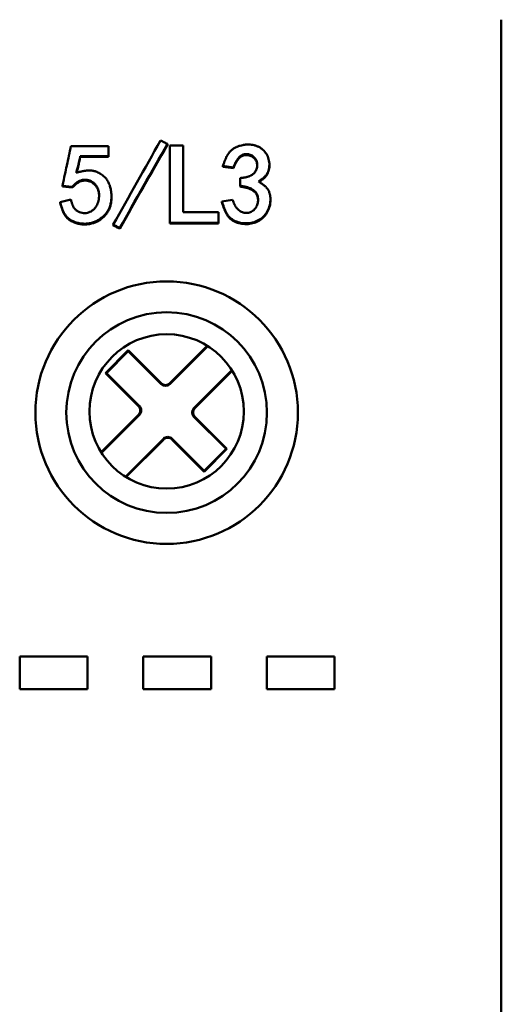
# Model space of a CAD drawing. Header units: millimetres. Extents: x 1837 to 2531, y 1683 to 1885.
# Tile 14 of 37: x 1897 to 1913, y 1817 to 1848. Entities that reach past the tile are written whole.
import ezdxf

# ---------------------------------------------------------------- set-up
doc = ezdxf.new("R2010")
doc.units = ezdxf.units.MM
doc.layers.add('Видимый контур (ГОСТ)', color=7, linetype='Continuous', lineweight=50)

msp = doc.modelspace()

# ---------------------------------------------------------------- linework, layer by layer
at = {"layer": 'Видимый контур (ГОСТ)'}
for p, q in [((1912.51, 1828.637), (1912.51, 1848.461)), ((1899.79, 1844.368), (1898.569, 1844.368)), ((1899.79, 1844.368), (1899.79, 1844.044)), ((1901.693, 1844.41), (1901.693, 1844.438)), ((1901.773, 1841.888), (1901.773, 1844.382)), ((1902.203, 1844.382), (1901.773, 1844.382)), ((1902.203, 1844.382), (1902.203, 1842.226)), ((1898.872, 1844.016), (1898.872, 1844.044)), ((1898.872, 1844.044), (1899.79, 1844.044)), ((1898.872, 1844.016), (1899.79, 1844.016)), ((1899.79, 1844.016), (1899.79, 1844.044)), ((1903.492, 1843.697), (1903.492, 1843.724)), ((1903.492, 1843.724), (1903.835, 1843.675)), ((1903.492, 1843.697), (1903.835, 1843.648)), ((1903.835, 1843.648), (1903.835, 1843.675)), ((1904.999, 1843.767), (1904.999, 1843.74)), ((1904.047, 1843.084), (1904.047, 1843.329)), ((1898.293, 1843.058), (1898.293, 1843.084)), ((1898.293, 1843.084), (1898.61, 1843.051)), ((1898.293, 1843.058), (1898.61, 1843.025)), ((1898.61, 1843.025), (1898.61, 1843.051)), ((1904.047, 1843.057), (1904.047, 1843.084)), ((1899.883, 1842.732), (1899.883, 1842.706)), ((1903.808, 1842.623), (1903.463, 1842.574)), ((1903.463, 1842.548), (1903.463, 1842.574)), ((1905.032, 1842.646), (1905.032, 1842.62)), ((1898.222, 1842.53), (1898.222, 1842.556)), ((1903.355, 1842.226), (1902.203, 1842.226)), ((1903.355, 1842.226), (1903.355, 1841.888)), ((1899.94, 1841.8), (1899.94, 1841.825)), ((1900.151, 1841.693), (1900.151, 1841.717)), ((1901.773, 1841.863), (1901.773, 1841.888)), ((1901.773, 1841.888), (1903.355, 1841.888)), ((1901.773, 1841.863), (1903.355, 1841.863)), ((1903.355, 1841.863), (1903.355, 1841.888)), ((1901.776, 1836.688), (1902.987, 1837.899)), ((1901.776, 1836.658), (1903.006, 1837.888)), ((1900.425, 1837.756), (1899.689, 1837.019)), ((1900.425, 1837.726), (1899.718, 1837.019)), ((1901.493, 1836.688), (1900.425, 1837.756)), ((1900.425, 1837.726), (1900.425, 1837.756)), ((1901.493, 1836.658), (1900.425, 1837.726)), ((1899.689, 1837.019), (1900.757, 1835.951)), ((1899.718, 1837.019), (1899.689, 1837.019)), ((1899.718, 1837.019), (1900.786, 1835.951)), ((1903.783, 1837.11), (1902.554, 1835.881)), ((1903.795, 1837.092), (1902.584, 1835.881)), ((1899.545, 1834.457), (1900.757, 1835.669)), ((1899.557, 1834.439), (1900.786, 1835.669)), ((1903.593, 1834.559), (1902.554, 1835.598)), ((1903.622, 1834.559), (1902.584, 1835.598)), ((1901.564, 1834.891), (1900.335, 1833.661)), ((1901.564, 1834.861), (1900.353, 1833.65)), ((1901.847, 1834.891), (1902.885, 1833.852)), ((1901.847, 1834.861), (1902.885, 1833.823)), ((1902.885, 1833.852), (1903.593, 1834.559)), ((1902.885, 1833.823), (1903.622, 1834.559)), ((1903.593, 1834.559), (1903.622, 1834.559)), ((1902.885, 1833.852), (1902.885, 1833.823)), ((1912.51, 1827.656), (1912.51, 1828.637)), ((1896.91, 1826.78), (1896.91, 1827.835)), ((1896.91, 1827.835), (1899.11, 1827.835)), ((1899.11, 1827.835), (1899.11, 1826.78)), ((1900.91, 1826.78), (1900.91, 1827.835)), ((1900.91, 1827.835), (1903.11, 1827.835)), ((1903.11, 1827.835), (1903.11, 1826.78)), ((1904.91, 1826.78), (1904.91, 1827.835)), ((1904.91, 1827.835), (1907.11, 1827.835)), ((1907.11, 1827.835), (1907.11, 1826.78)), ((1912.51, 1827.656), (1912.51, 1825.032)), ((1899.11, 1826.78), (1896.91, 1826.78)), ((1903.11, 1826.78), (1900.91, 1826.78)), ((1907.11, 1826.78), (1904.91, 1826.78)), ((1912.51, 1824.533), (1912.51, 1825.032)), ((1912.51, 1824.533), (1912.51, 1774.654))]:
    msp.add_line(p, q, dxfattribs=at)
for centre, radius in [((1901.67, 1835.737), 4.25), ((1901.67, 1835.737), 3.25), ((1901.67, 1835.775), 2.5)]:
    msp.add_circle(centre, radius, dxfattribs=at)
for centre, start, end in [((1900.615, 1835.81), 314.9964, 45.0036), ((1900.645, 1835.81), 314.9964, 45.0036), ((1901.705, 1834.749), 44.9964, 135.0036), ((1901.705, 1834.72), 44.9964, 135.0036)]:
    msp.add_arc(centre, 0.2, start, end, dxfattribs=at)
for centre, major_axis, ratio, start_param, end_param in [((1900.707, 1819.751), (-128.143, -229.778), 0.043521, 4.628543, 4.640471), ((1900.922, 1819.697), (129.418, 230.216), 0.043514, 1.487606, 1.499483), ((1900.922, 1819.688), (129.465, 229.955), 0.043564, 1.487636, 1.499509), ((1901.635, 1836.83), (0, -0.2), 0.999695, 5.497939, 7.068431), ((1901.635, 1836.8), (0, -0.2), 0.999695, 5.497939, 7.068431), ((1902.695, 1835.739), (-0.2, 0), 0.999695, 5.497939, 7.068431), ((1902.725, 1835.739), (-0.2, 0), 0.999695, 5.497939, 7.068431)]:
    msp.add_ellipse(centre, major_axis=major_axis, ratio=ratio, start_param=start_param, end_param=end_param, dxfattribs=at)
for points, knots in [([(1901.693, 1844.438), (1901.656, 1844.457), (1901.62, 1844.476), (1901.547, 1844.514), (1901.51, 1844.533), (1901.474, 1844.552)], [-0.0247277, -0.0247277, -0.0247277, -0.0247277, -0.01236385, -0.01236385, 0, 0, 0, 0]), ([(1898.569, 1844.368), (1898.525, 1844.16), (1898.481, 1843.953), (1898.437, 1843.746), (1898.435, 1843.739), (1898.434, 1843.731), (1898.433, 1843.726), (1898.4, 1843.57), (1898.353, 1843.357), (1898.293, 1843.084)], [0, 0, 0, 0, 0.484375, 0.484375, 0.484375, 0.5, 0.5, 0.5, 1, 1, 1, 1]), ([(1904.647, 1843.217), (1904.68, 1843.241), (1904.709, 1843.262), (1904.733, 1843.281), (1904.745, 1843.29), (1904.756, 1843.299), (1904.766, 1843.307), (1904.774, 1843.312), (1904.78, 1843.318), (1904.786, 1843.323), (1904.789, 1843.325), (1904.791, 1843.327), (1904.797, 1843.332), (1904.802, 1843.337), (1904.807, 1843.341), (1904.811, 1843.345), (1904.817, 1843.351), (1904.823, 1843.356), (1904.828, 1843.361), (1904.842, 1843.374), (1904.851, 1843.384), (1904.86, 1843.394), (1904.869, 1843.404), (1904.878, 1843.413), (1904.888, 1843.426), (1904.896, 1843.437), (1904.903, 1843.447), (1904.911, 1843.459), (1904.915, 1843.465), (1904.919, 1843.471), (1904.923, 1843.478), (1904.927, 1843.484), (1904.93, 1843.49), (1904.934, 1843.497), (1904.941, 1843.51), (1904.947, 1843.523), (1904.953, 1843.536), (1904.965, 1843.564), (1904.974, 1843.593), (1904.981, 1843.623), (1904.989, 1843.654), (1904.994, 1843.683), (1904.996, 1843.713), (1904.999, 1843.743), (1904.999, 1843.774), (1904.998, 1843.806), (1904.996, 1843.837), (1904.992, 1843.867), (1904.985, 1843.897), (1904.979, 1843.927), (1904.971, 1843.957), (1904.96, 1843.987), (1904.939, 1844.046), (1904.911, 1844.1), (1904.875, 1844.15), (1904.839, 1844.201), (1904.798, 1844.244), (1904.751, 1844.28), (1904.728, 1844.298), (1904.703, 1844.315), (1904.676, 1844.329), (1904.65, 1844.344), (1904.621, 1844.357), (1904.593, 1844.368), (1904.579, 1844.373), (1904.566, 1844.378), (1904.552, 1844.382), (1904.538, 1844.387), (1904.523, 1844.391), (1904.509, 1844.394), (1904.48, 1844.401), (1904.45, 1844.407), (1904.42, 1844.411), (1904.389, 1844.415), (1904.358, 1844.417), (1904.326, 1844.417), (1904.295, 1844.418), (1904.261, 1844.417), (1904.229, 1844.414), (1904.213, 1844.413), (1904.198, 1844.411), (1904.182, 1844.409), (1904.167, 1844.407), (1904.151, 1844.404), (1904.136, 1844.401), (1904.105, 1844.396), (1904.075, 1844.388), (1904.045, 1844.38), (1904.014, 1844.371), (1903.985, 1844.36), (1903.957, 1844.348), (1903.93, 1844.337), (1903.903, 1844.324), (1903.876, 1844.309), (1903.849, 1844.294), (1903.824, 1844.277), (1903.801, 1844.259), (1903.778, 1844.242), (1903.755, 1844.221), (1903.736, 1844.202), (1903.726, 1844.192), (1903.717, 1844.183), (1903.708, 1844.172), (1903.699, 1844.161), (1903.69, 1844.15), (1903.682, 1844.138), (1903.673, 1844.127), (1903.665, 1844.114), (1903.656, 1844.102), (1903.652, 1844.095), (1903.648, 1844.089), (1903.644, 1844.082), (1903.64, 1844.076), (1903.635, 1844.068), (1903.632, 1844.062), (1903.629, 1844.056), (1903.626, 1844.051), (1903.622, 1844.045), (1903.619, 1844.039), (1903.616, 1844.033), (1903.613, 1844.026), (1903.606, 1844.014), (1903.6, 1844), (1903.593, 1843.987), (1903.587, 1843.974), (1903.581, 1843.96), (1903.574, 1843.945), (1903.571, 1843.937), (1903.568, 1843.93), (1903.565, 1843.922), (1903.563, 1843.919), (1903.562, 1843.915), (1903.56, 1843.911), (1903.558, 1843.907), (1903.556, 1843.901), (1903.555, 1843.899), (1903.553, 1843.892), (1903.552, 1843.89), (1903.549, 1843.884), (1903.547, 1843.879), (1903.545, 1843.873), (1903.543, 1843.867), (1903.539, 1843.856), (1903.534, 1843.842), (1903.528, 1843.827), (1903.517, 1843.797), (1903.504, 1843.76), (1903.492, 1843.724)], [0, 0, 0, 0, 0.03125, 0.03125, 0.03125, 0.046875, 0.046875, 0.046875, 0.0585937, 0.0585937, 0.0585937, 0.0637, 0.0637, 0.0637, 0.0676251, 0.0676251, 0.0676251, 0.0738201, 0.0738201, 0.0738201, 0.0908161, 0.0908161, 0.0908161, 0.109375, 0.109375, 0.109375, 0.125, 0.125, 0.125, 0.1321218, 0.1321218, 0.1321218, 0.1393792, 0.1393792, 0.1393792, 0.1542822, 0.1542822, 0.1542822, 0.1854219, 0.1854219, 0.1854219, 0.2176807, 0.2176807, 0.2176807, 0.25, 0.25, 0.25, 0.2816568, 0.2816568, 0.2816568, 0.3128705, 0.3128705, 0.3128705, 0.375, 0.375, 0.375, 0.4375, 0.4375, 0.4375, 0.46875, 0.46875, 0.46875, 0.5, 0.5, 0.5, 0.5160895, 0.5160895, 0.5160895, 0.5316537, 0.5316537, 0.5316537, 0.5625, 0.5625, 0.5625, 0.59375, 0.59375, 0.59375, 0.625, 0.625, 0.625, 0.6411118, 0.6411118, 0.6411118, 0.6567715, 0.6567715, 0.6567715, 0.6875, 0.6875, 0.6875, 0.7188985, 0.7188985, 0.7188985, 0.75, 0.75, 0.75, 0.78125, 0.78125, 0.78125, 0.8125, 0.8125, 0.8125, 0.8283224, 0.8283224, 0.8283224, 0.84375, 0.84375, 0.84375, 0.859375, 0.859375, 0.859375, 0.8671875, 0.8671875, 0.8671875, 0.875, 0.875, 0.875, 0.883577, 0.883577, 0.883577, 0.8912586, 0.8912586, 0.8912586, 0.90625, 0.90625, 0.90625, 0.921875, 0.921875, 0.921875, 0.9296875, 0.9296875, 0.9296875, 0.9335938, 0.9335938, 0.9335938, 0.9375, 0.9375, 0.9375, 0.9482769, 0.9482769, 0.9482769, 0.956829, 0.956829, 0.956829, 0.9715802, 0.9715802, 0.9715802, 1, 1, 1, 1]), ([(1898.737, 1843.502), (1898.774, 1843.62), (1898.801, 1843.71), (1898.815, 1843.771), (1898.83, 1843.831), (1898.849, 1843.922), (1898.872, 1844.044)], [0.0000004, 0.0000004, 0.0000004, 0.0000004, 0.5, 0.5, 0.5, 1, 1, 1, 1]), ([(1898.747, 1843.505), (1898.779, 1843.607), (1898.802, 1843.688), (1898.83, 1843.803), (1898.849, 1843.894), (1898.872, 1844.016)], [0.0436189, 0.0436189, 0.0436189, 0.0436189, 0.5, 0.5, 1, 1, 1, 1]), ([(1903.835, 1843.675), (1903.845, 1843.7), (1903.854, 1843.722), (1903.861, 1843.741), (1903.865, 1843.75), (1903.869, 1843.759), (1903.872, 1843.767), (1903.873, 1843.771), (1903.875, 1843.774), (1903.877, 1843.778), (1903.878, 1843.781), (1903.879, 1843.783), (1903.881, 1843.788), (1903.882, 1843.791), (1903.886, 1843.799), (1903.888, 1843.803), (1903.89, 1843.809), (1903.892, 1843.814), (1903.894, 1843.818), (1903.899, 1843.828), (1903.903, 1843.835), (1903.908, 1843.846), (1903.913, 1843.855), (1903.917, 1843.864), (1903.922, 1843.872), (1903.924, 1843.877), (1903.927, 1843.881), (1903.929, 1843.885), (1903.931, 1843.889), (1903.933, 1843.892), (1903.936, 1843.897), (1903.938, 1843.901), (1903.942, 1843.908), (1903.945, 1843.913), (1903.949, 1843.918), (1903.952, 1843.923), (1903.955, 1843.928), (1903.962, 1843.939), (1903.969, 1843.948), (1903.975, 1843.956), (1903.988, 1843.974), (1904, 1843.989), (1904.016, 1844.005), (1904.03, 1844.02), (1904.044, 1844.033), (1904.059, 1844.044), (1904.067, 1844.05), (1904.074, 1844.055), (1904.082, 1844.06), (1904.089, 1844.065), (1904.096, 1844.069), (1904.105, 1844.073), (1904.113, 1844.077), (1904.123, 1844.082), (1904.132, 1844.085), (1904.142, 1844.089), (1904.151, 1844.092), (1904.161, 1844.095), (1904.181, 1844.101), (1904.202, 1844.104), (1904.223, 1844.106), (1904.245, 1844.108), (1904.265, 1844.107), (1904.285, 1844.105), (1904.306, 1844.103), (1904.327, 1844.1), (1904.348, 1844.094), (1904.389, 1844.083), (1904.426, 1844.066), (1904.462, 1844.041), (1904.497, 1844.017), (1904.526, 1843.988), (1904.548, 1843.955), (1904.57, 1843.921), (1904.586, 1843.884), (1904.596, 1843.842), (1904.6, 1843.821), (1904.603, 1843.801), (1904.604, 1843.78), (1904.605, 1843.76), (1904.604, 1843.738), (1904.602, 1843.717), (1904.598, 1843.675), (1904.587, 1843.635), (1904.571, 1843.596), (1904.562, 1843.576), (1904.553, 1843.558), (1904.542, 1843.541), (1904.531, 1843.524), (1904.518, 1843.506), (1904.506, 1843.493), (1904.5, 1843.486), (1904.494, 1843.481), (1904.488, 1843.474), (1904.481, 1843.468), (1904.475, 1843.463), (1904.467, 1843.457), (1904.453, 1843.445), (1904.437, 1843.435), (1904.42, 1843.425), (1904.404, 1843.415), (1904.385, 1843.406), (1904.366, 1843.398), (1904.356, 1843.394), (1904.346, 1843.39), (1904.336, 1843.387), (1904.33, 1843.385), (1904.325, 1843.383), (1904.32, 1843.381), (1904.314, 1843.379), (1904.308, 1843.377), (1904.303, 1843.376), (1904.298, 1843.375), (1904.295, 1843.374), (1904.29, 1843.372), (1904.285, 1843.371), (1904.281, 1843.37), (1904.276, 1843.369), (1904.266, 1843.366), (1904.256, 1843.364), (1904.246, 1843.361), (1904.228, 1843.357), (1904.208, 1843.353), (1904.187, 1843.35), (1904.182, 1843.349), (1904.178, 1843.348), (1904.176, 1843.348), (1904.17, 1843.347), (1904.163, 1843.346), (1904.154, 1843.344), (1904.146, 1843.343), (1904.136, 1843.341), (1904.124, 1843.34), (1904.102, 1843.337), (1904.074, 1843.333), (1904.047, 1843.329)], [0, 0, 0, 0, 0.03125, 0.03125, 0.03125, 0.046875, 0.046875, 0.046875, 0.054688, 0.054688, 0.054688, 0.0625, 0.0625, 0.0625, 0.06788, 0.06788, 0.06788, 0.07517, 0.07517, 0.07517, 0.09375, 0.09375, 0.09375, 0.109375, 0.109375, 0.109375, 0.117188, 0.117188, 0.117188, 0.125, 0.125, 0.125, 0.131117, 0.131117, 0.131117, 0.137862, 0.137862, 0.137862, 0.153368, 0.153368, 0.153368, 0.1875, 0.1875, 0.1875, 0.21875, 0.21875, 0.21875, 0.234375, 0.234375, 0.234375, 0.25, 0.25, 0.25, 0.264165, 0.264165, 0.264165, 0.278957, 0.278957, 0.278957, 0.310149, 0.310149, 0.310149, 0.342635, 0.342635, 0.342635, 0.375, 0.375, 0.375, 0.437557, 0.437557, 0.437557, 0.5, 0.5, 0.5, 0.562388, 0.562388, 0.562388, 0.593459, 0.593459, 0.593459, 0.625, 0.625, 0.625, 0.6875, 0.6875, 0.6875, 0.71875, 0.71875, 0.71875, 0.75, 0.75, 0.75, 0.766638, 0.766638, 0.766638, 0.782108, 0.782108, 0.782108, 0.8125, 0.8125, 0.8125, 0.84375, 0.84375, 0.84375, 0.859375, 0.859375, 0.859375, 0.867188, 0.867188, 0.867188, 0.875, 0.875, 0.875, 0.883747, 0.883747, 0.883747, 0.891388, 0.891388, 0.891388, 0.90625, 0.90625, 0.90625, 0.933594, 0.933594, 0.933594, 0.940586, 0.940586, 0.940586, 0.956873, 0.956873, 0.956873, 0.971609, 0.971609, 0.971609, 1, 1, 1, 1]), ([(1903.835, 1843.648), (1903.855, 1843.698), (1903.87, 1843.735), (1903.881, 1843.76), (1903.882, 1843.763), (1903.885, 1843.77), (1903.888, 1843.775), (1903.89, 1843.78), (1903.892, 1843.785), (1903.894, 1843.79), (1903.899, 1843.8), (1903.903, 1843.809), (1903.908, 1843.818), (1903.917, 1843.836), (1903.927, 1843.853), (1903.936, 1843.869), (1903.938, 1843.873), (1903.942, 1843.88), (1903.945, 1843.885), (1903.949, 1843.89), (1903.952, 1843.895), (1903.955, 1843.9), (1903.961, 1843.91), (1903.968, 1843.919), (1903.975, 1843.928), (1903.988, 1843.946), (1904.002, 1843.962), (1904.016, 1843.977), (1904.044, 1844.006), (1904.074, 1844.029), (1904.105, 1844.045), (1904.113, 1844.049), (1904.123, 1844.054), (1904.132, 1844.057), (1904.141, 1844.061), (1904.151, 1844.064), (1904.161, 1844.067), (1904.18, 1844.072), (1904.201, 1844.076), (1904.223, 1844.078), (1904.245, 1844.079), (1904.265, 1844.079), (1904.285, 1844.077), (1904.306, 1844.075), (1904.327, 1844.072), (1904.348, 1844.066), (1904.39, 1844.055), (1904.427, 1844.037), (1904.462, 1844.013), (1904.496, 1843.989), (1904.525, 1843.96), (1904.548, 1843.927), (1904.571, 1843.893), (1904.586, 1843.856), (1904.596, 1843.814), (1904.6, 1843.793), (1904.603, 1843.774), (1904.604, 1843.753), (1904.604, 1843.75), (1904.604, 1843.748), (1904.604, 1843.745)], [0, 0, 0, 0, 0.0625, 0.0625, 0.0625, 0.0703125, 0.0703125, 0.0703125, 0.078125, 0.078125, 0.078125, 0.09375, 0.09375, 0.09375, 0.125, 0.125, 0.125, 0.1328125, 0.1328125, 0.1328125, 0.140625, 0.140625, 0.140625, 0.15625, 0.15625, 0.15625, 0.1875, 0.1875, 0.1875, 0.25, 0.25, 0.25, 0.265625, 0.265625, 0.265625, 0.28125, 0.28125, 0.28125, 0.3125, 0.3125, 0.3125, 0.34375, 0.34375, 0.34375, 0.375, 0.375, 0.375, 0.4375, 0.4375, 0.4375, 0.5, 0.5, 0.5, 0.5625, 0.5625, 0.5625, 0.59375, 0.59375, 0.59375, 0.5975255, 0.5975255, 0.5975255, 0.5975255]), ([(1898.222, 1842.556), (1898.23, 1842.527), (1898.237, 1842.501), (1898.243, 1842.48), (1898.246, 1842.469), (1898.249, 1842.459), (1898.252, 1842.45), (1898.253, 1842.445), (1898.254, 1842.441), (1898.255, 1842.437), (1898.257, 1842.433), (1898.257, 1842.431), (1898.259, 1842.425), (1898.26, 1842.421), (1898.263, 1842.413), (1898.264, 1842.408), (1898.266, 1842.401), (1898.268, 1842.395), (1898.27, 1842.39), (1898.274, 1842.378), (1898.276, 1842.37), (1898.281, 1842.358), (1898.284, 1842.347), (1898.288, 1842.337), (1898.291, 1842.327), (1898.293, 1842.322), (1898.295, 1842.318), (1898.297, 1842.313), (1898.299, 1842.308), (1898.3, 1842.305), (1898.302, 1842.299), (1898.304, 1842.294), (1898.307, 1842.288), (1898.309, 1842.282), (1898.311, 1842.277), (1898.314, 1842.271), (1898.316, 1842.266), (1898.321, 1842.255), (1898.326, 1842.244), (1898.33, 1842.235), (1898.34, 1842.214), (1898.35, 1842.196), (1898.361, 1842.177), (1898.372, 1842.158), (1898.384, 1842.141), (1898.395, 1842.125), (1898.407, 1842.109), (1898.418, 1842.095), (1898.432, 1842.08), (1898.438, 1842.073), (1898.446, 1842.065), (1898.453, 1842.058), (1898.461, 1842.051), (1898.468, 1842.044), (1898.476, 1842.037), (1898.492, 1842.024), (1898.508, 1842.011), (1898.526, 1841.998), (1898.544, 1841.986), (1898.562, 1841.974), (1898.582, 1841.963), (1898.601, 1841.952), (1898.623, 1841.941), (1898.643, 1841.932), (1898.654, 1841.927), (1898.663, 1841.923), (1898.674, 1841.919), (1898.684, 1841.915), (1898.694, 1841.911), (1898.705, 1841.907), (1898.726, 1841.9), (1898.747, 1841.893), (1898.769, 1841.887), (1898.812, 1841.876), (1898.859, 1841.867), (1898.904, 1841.861), (1898.927, 1841.859), (1898.948, 1841.857), (1898.971, 1841.856), (1898.992, 1841.855), (1899.015, 1841.854), (1899.037, 1841.855), (1899.081, 1841.856), (1899.126, 1841.861), (1899.169, 1841.868), (1899.256, 1841.883), (1899.338, 1841.91), (1899.417, 1841.951), (1899.496, 1841.991), (1899.567, 1842.041), (1899.632, 1842.104), (1899.665, 1842.136), (1899.694, 1842.169), (1899.721, 1842.204), (1899.747, 1842.239), (1899.771, 1842.276), (1899.79, 1842.313), (1899.799, 1842.332), (1899.808, 1842.351), (1899.816, 1842.371), (1899.824, 1842.39), (1899.832, 1842.41), (1899.839, 1842.431), (1899.845, 1842.451), (1899.851, 1842.473), (1899.856, 1842.494), (1899.861, 1842.516), (1899.866, 1842.54), (1899.87, 1842.56), (1899.871, 1842.571), (1899.873, 1842.581), (1899.874, 1842.592), (1899.876, 1842.602), (1899.877, 1842.613), (1899.878, 1842.624), (1899.88, 1842.645), (1899.881, 1842.667), (1899.882, 1842.689), (1899.883, 1842.711), (1899.883, 1842.734), (1899.883, 1842.756), (1899.882, 1842.779), (1899.881, 1842.8), (1899.879, 1842.825), (1899.879, 1842.837), (1899.877, 1842.851), (1899.876, 1842.863), (1899.875, 1842.875), (1899.873, 1842.888), (1899.872, 1842.9), (1899.868, 1842.924), (1899.865, 1842.948), (1899.86, 1842.97), (1899.851, 1843.016), (1899.839, 1843.058), (1899.825, 1843.1), (1899.81, 1843.141), (1899.793, 1843.179), (1899.773, 1843.215), (1899.764, 1843.233), (1899.753, 1843.251), (1899.742, 1843.267), (1899.731, 1843.284), (1899.72, 1843.299), (1899.706, 1843.316), (1899.7, 1843.323), (1899.692, 1843.332), (1899.685, 1843.34), (1899.678, 1843.349), (1899.67, 1843.357), (1899.663, 1843.364), (1899.647, 1843.38), (1899.631, 1843.395), (1899.615, 1843.409), (1899.58, 1843.437), (1899.544, 1843.462), (1899.503, 1843.485), (1899.463, 1843.508), (1899.422, 1843.526), (1899.381, 1843.541), (1899.36, 1843.548), (1899.339, 1843.554), (1899.318, 1843.559), (1899.307, 1843.562), (1899.296, 1843.564), (1899.286, 1843.566), (1899.275, 1843.568), (1899.263, 1843.57), (1899.253, 1843.572), (1899.248, 1843.572), (1899.244, 1843.573), (1899.239, 1843.573), (1899.234, 1843.574), (1899.229, 1843.575), (1899.224, 1843.575), (1899.215, 1843.576), (1899.205, 1843.577), (1899.194, 1843.577), (1899.174, 1843.578), (1899.152, 1843.579), (1899.132, 1843.578), (1899.11, 1843.577), (1899.088, 1843.576), (1899.065, 1843.573), (1899.054, 1843.572), (1899.042, 1843.571), (1899.031, 1843.569), (1899.025, 1843.569), (1899.019, 1843.568), (1899.013, 1843.567), (1899.007, 1843.566), (1899, 1843.565), (1898.995, 1843.564), (1898.99, 1843.563), (1898.986, 1843.562), (1898.981, 1843.561), (1898.976, 1843.561), (1898.971, 1843.56), (1898.966, 1843.559), (1898.956, 1843.557), (1898.945, 1843.554), (1898.935, 1843.552), (1898.924, 1843.55), (1898.913, 1843.548), (1898.901, 1843.545), (1898.893, 1843.543), (1898.884, 1843.541), (1898.875, 1843.539), (1898.87, 1843.537), (1898.866, 1843.536), (1898.864, 1843.536), (1898.858, 1843.535), (1898.851, 1843.533), (1898.842, 1843.53), (1898.834, 1843.528), (1898.824, 1843.526), (1898.813, 1843.523), (1898.791, 1843.517), (1898.763, 1843.51), (1898.737, 1843.502)], [0, 0, 0, 0, 0.015625, 0.015625, 0.015625, 0.0234375, 0.0234375, 0.0234375, 0.0273437, 0.0273437, 0.0273437, 0.03125, 0.03125, 0.03125, 0.0339392, 0.0339392, 0.0339392, 0.0375836, 0.0375836, 0.0375836, 0.046875, 0.046875, 0.046875, 0.0546875, 0.0546875, 0.0546875, 0.0585937, 0.0585937, 0.0585937, 0.0625, 0.0625, 0.0625, 0.0657627, 0.0657627, 0.0657627, 0.0692896, 0.0692896, 0.0692896, 0.0771061, 0.0771061, 0.0771061, 0.09375, 0.09375, 0.09375, 0.109375, 0.109375, 0.109375, 0.125, 0.125, 0.125, 0.132447, 0.132447, 0.132447, 0.1402876, 0.1402876, 0.1402876, 0.15625, 0.15625, 0.15625, 0.171875, 0.171875, 0.171875, 0.1875, 0.1875, 0.1875, 0.1956172, 0.1956172, 0.1956172, 0.203388, 0.203388, 0.203388, 0.21875, 0.21875, 0.21875, 0.25, 0.25, 0.25, 0.2660061, 0.2660061, 0.2660061, 0.2815597, 0.2815597, 0.2815597, 0.3125, 0.3125, 0.3125, 0.375, 0.375, 0.375, 0.4375, 0.4375, 0.4375, 0.46875, 0.46875, 0.46875, 0.4999999, 0.4999999, 0.4999999, 0.5157324, 0.5157324, 0.5157324, 0.5312499, 0.5312499, 0.5312499, 0.546875, 0.546875, 0.546875, 0.5624999, 0.5624999, 0.5624999, 0.5706673, 0.5706673, 0.5706673, 0.5784298, 0.5784298, 0.5784298, 0.5937499, 0.5937499, 0.5937499, 0.609375, 0.609375, 0.609375, 0.6249999, 0.6249999, 0.6249999, 0.6323092, 0.6323092, 0.6323092, 0.6398626, 0.6398626, 0.6398626, 0.6555449, 0.6555449, 0.6555449, 0.6874999, 0.6874999, 0.6874999, 0.71875, 0.71875, 0.71875, 0.734375, 0.734375, 0.734375, 0.7499999, 0.7499999, 0.7499999, 0.757288, 0.757288, 0.757288, 0.764811, 0.764811, 0.764811, 0.7804312, 0.7804312, 0.7804312, 0.8124999, 0.8124999, 0.8124999, 0.84375, 0.84375, 0.84375, 0.859375, 0.859375, 0.859375, 0.8671875, 0.8671875, 0.8671875, 0.8749999, 0.8749999, 0.8749999, 0.8792912, 0.8792912, 0.8792912, 0.883353, 0.883353, 0.883353, 0.8910817, 0.8910817, 0.8910817, 0.9062499, 0.9062499, 0.9062499, 0.921875, 0.921875, 0.921875, 0.9296875, 0.9296875, 0.9296875, 0.9335938, 0.9335938, 0.9335938, 0.9374999, 0.9374999, 0.9374999, 0.9418758, 0.9418758, 0.9418758, 0.9456961, 0.9456961, 0.9456961, 0.9531249, 0.9531249, 0.9531249, 0.9609375, 0.9609375, 0.9609375, 0.9667969, 0.9667969, 0.9667969, 0.9702927, 0.9702927, 0.9702927, 0.9784357, 0.9784357, 0.9784357, 0.9858043, 0.9858043, 0.9858043, 1, 1, 1, 1]), ([(1904.667, 1843.205), (1904.723, 1843.246), (1904.765, 1843.278), (1904.793, 1843.302), (1904.796, 1843.304), (1904.82, 1843.326), (1904.864, 1843.368), (1904.897, 1843.41), (1904.915, 1843.437), (1904.919, 1843.444), (1904.927, 1843.457), (1904.93, 1843.463), (1904.94, 1843.482), (1904.947, 1843.496), (1904.964, 1843.536), (1904.974, 1843.565), (1904.989, 1843.626), (1904.994, 1843.655), (1904.998, 1843.704), (1904.999, 1843.722), (1904.999, 1843.74)], [0.0064126, 0.0064126, 0.0064126, 0.0064126, 0.0625, 0.0625, 0.0644531, 0.0644531, 0.09375, 0.125, 0.125, 0.1328125, 0.1328125, 0.140625, 0.140625, 0.15625, 0.15625, 0.1875, 0.1875, 0.21875, 0.21875, 0.2371544, 0.2371544, 0.2371544, 0.2371544]), ([(1898.61, 1843.051), (1898.637, 1843.079), (1898.662, 1843.102), (1898.683, 1843.122), (1898.694, 1843.132), (1898.704, 1843.141), (1898.713, 1843.148), (1898.72, 1843.154), (1898.726, 1843.16), (1898.732, 1843.164), (1898.734, 1843.167), (1898.736, 1843.168), (1898.742, 1843.173), (1898.747, 1843.177), (1898.752, 1843.18), (1898.756, 1843.183), (1898.763, 1843.189), (1898.769, 1843.193), (1898.774, 1843.197), (1898.788, 1843.206), (1898.796, 1843.211), (1898.811, 1843.22), (1898.823, 1843.227), (1898.835, 1843.233), (1898.847, 1843.239), (1898.859, 1843.244), (1898.869, 1843.249), (1898.882, 1843.253), (1898.889, 1843.256), (1898.896, 1843.258), (1898.903, 1843.26), (1898.909, 1843.262), (1898.916, 1843.264), (1898.923, 1843.265), (1898.937, 1843.269), (1898.951, 1843.271), (1898.965, 1843.273), (1898.993, 1843.277), (1899.022, 1843.278), (1899.053, 1843.276), (1899.113, 1843.273), (1899.171, 1843.258), (1899.222, 1843.233), (1899.247, 1843.22), (1899.271, 1843.205), (1899.294, 1843.187), (1899.317, 1843.17), (1899.339, 1843.148), (1899.358, 1843.126), (1899.367, 1843.115), (1899.376, 1843.105), (1899.385, 1843.093), (1899.393, 1843.081), (1899.401, 1843.069), (1899.409, 1843.057), (1899.416, 1843.044), (1899.423, 1843.032), (1899.429, 1843.019), (1899.436, 1843.006), (1899.442, 1842.991), (1899.447, 1842.979), (1899.45, 1842.972), (1899.452, 1842.966), (1899.454, 1842.96), (1899.456, 1842.953), (1899.458, 1842.947), (1899.46, 1842.94), (1899.464, 1842.928), (1899.468, 1842.915), (1899.471, 1842.901), (1899.477, 1842.874), (1899.481, 1842.846), (1899.483, 1842.819), (1899.487, 1842.762), (1899.483, 1842.705), (1899.472, 1842.641), (1899.466, 1842.609), (1899.458, 1842.578), (1899.45, 1842.549), (1899.441, 1842.52), (1899.43, 1842.493), (1899.418, 1842.468), (1899.406, 1842.442), (1899.392, 1842.418), (1899.377, 1842.396), (1899.369, 1842.385), (1899.361, 1842.374), (1899.353, 1842.364), (1899.344, 1842.353), (1899.336, 1842.344), (1899.326, 1842.334), (1899.322, 1842.329), (1899.316, 1842.323), (1899.311, 1842.319), (1899.306, 1842.314), (1899.3, 1842.309), (1899.295, 1842.304), (1899.284, 1842.295), (1899.273, 1842.286), (1899.261, 1842.278), (1899.237, 1842.261), (1899.212, 1842.247), (1899.185, 1842.235), (1899.158, 1842.222), (1899.13, 1842.213), (1899.102, 1842.206), (1899.074, 1842.2), (1899.046, 1842.196), (1899.016, 1842.196), (1898.958, 1842.195), (1898.9, 1842.206), (1898.844, 1842.229), (1898.816, 1842.241), (1898.79, 1842.255), (1898.767, 1842.271), (1898.755, 1842.279), (1898.744, 1842.288), (1898.733, 1842.297), (1898.723, 1842.306), (1898.712, 1842.317), (1898.703, 1842.326), (1898.699, 1842.331), (1898.695, 1842.336), (1898.691, 1842.341), (1898.687, 1842.346), (1898.683, 1842.351), (1898.679, 1842.356), (1898.671, 1842.367), (1898.664, 1842.378), (1898.657, 1842.39), (1898.65, 1842.402), (1898.643, 1842.414), (1898.637, 1842.428), (1898.634, 1842.434), (1898.63, 1842.441), (1898.627, 1842.448), (1898.626, 1842.452), (1898.624, 1842.455), (1898.623, 1842.459), (1898.621, 1842.463), (1898.619, 1842.468), (1898.618, 1842.47), (1898.616, 1842.476), (1898.615, 1842.478), (1898.613, 1842.484), (1898.611, 1842.489), (1898.609, 1842.494), (1898.607, 1842.5), (1898.604, 1842.511), (1898.6, 1842.524), (1898.595, 1842.538), (1898.586, 1842.567), (1898.576, 1842.603), (1898.567, 1842.637)], [0, 0, 0, 0, 0.03125, 0.03125, 0.03125, 0.046875, 0.046875, 0.046875, 0.058594, 0.058594, 0.058594, 0.063714, 0.063714, 0.063714, 0.067882, 0.067882, 0.067882, 0.075174, 0.075174, 0.075174, 0.09375, 0.09375, 0.09375, 0.109375, 0.109375, 0.109375, 0.125, 0.125, 0.125, 0.132134, 0.132134, 0.132134, 0.139585, 0.139585, 0.139585, 0.155271, 0.155271, 0.155271, 0.1875, 0.1875, 0.1875, 0.25, 0.25, 0.25, 0.28125, 0.28125, 0.28125, 0.3125, 0.3125, 0.3125, 0.328308, 0.328308, 0.328308, 0.34375, 0.34375, 0.34375, 0.359375, 0.359375, 0.359375, 0.375, 0.375, 0.375, 0.38333, 0.38333, 0.38333, 0.391362, 0.391362, 0.391362, 0.406883, 0.406883, 0.406883, 0.4375, 0.4375, 0.4375, 0.5, 0.5, 0.5, 0.531047, 0.531047, 0.531047, 0.5625, 0.5625, 0.5625, 0.59375, 0.59375, 0.59375, 0.609375, 0.609375, 0.609375, 0.625, 0.625, 0.625, 0.63222, 0.63222, 0.63222, 0.63958, 0.63958, 0.63958, 0.654686, 0.654686, 0.654686, 0.686126, 0.686126, 0.686126, 0.718317, 0.718317, 0.718317, 0.75, 0.75, 0.75, 0.8125, 0.8125, 0.8125, 0.84375, 0.84375, 0.84375, 0.859375, 0.859375, 0.859375, 0.875, 0.875, 0.875, 0.883327, 0.883327, 0.883327, 0.891061, 0.891061, 0.891061, 0.90625, 0.90625, 0.90625, 0.921875, 0.921875, 0.921875, 0.929687, 0.929687, 0.929687, 0.933594, 0.933594, 0.933594, 0.9375, 0.9375, 0.9375, 0.948279, 0.948279, 0.948279, 0.956831, 0.956831, 0.956831, 0.971582, 0.971582, 0.971582, 1, 1, 1, 1]), ([(1898.61, 1843.025), (1898.665, 1843.079), (1898.708, 1843.119), (1898.738, 1843.142), (1898.739, 1843.144), (1898.744, 1843.147), (1898.747, 1843.15), (1898.75, 1843.152), (1898.753, 1843.154), (1898.756, 1843.157), (1898.762, 1843.161), (1898.768, 1843.166), (1898.774, 1843.17), (1898.787, 1843.178), (1898.799, 1843.186), (1898.811, 1843.193), (1898.835, 1843.207), (1898.859, 1843.218), (1898.882, 1843.227), (1898.888, 1843.229), (1898.896, 1843.231), (1898.903, 1843.233), (1898.909, 1843.235), (1898.916, 1843.237), (1898.923, 1843.239), (1898.937, 1843.242), (1898.951, 1843.245), (1898.965, 1843.246), (1898.993, 1843.25), (1899.023, 1843.251), (1899.053, 1843.25), (1899.113, 1843.246), (1899.17, 1843.231), (1899.222, 1843.206), (1899.248, 1843.193), (1899.271, 1843.178), (1899.294, 1843.161), (1899.317, 1843.143), (1899.338, 1843.123), (1899.358, 1843.1), (1899.368, 1843.088), (1899.376, 1843.078), (1899.385, 1843.066), (1899.393, 1843.054), (1899.401, 1843.043), (1899.409, 1843.03), (1899.423, 1843.006), (1899.436, 1842.98), (1899.447, 1842.952), (1899.45, 1842.945), (1899.452, 1842.94), (1899.454, 1842.933), (1899.456, 1842.927), (1899.458, 1842.921), (1899.46, 1842.914), (1899.464, 1842.901), (1899.468, 1842.888), (1899.471, 1842.875), (1899.477, 1842.848), (1899.481, 1842.821), (1899.483, 1842.793), (1899.483, 1842.782), (1899.484, 1842.771), (1899.484, 1842.76)], [0, 0, 0, 0, 0.0625, 0.0625, 0.0625, 0.0664063, 0.0664063, 0.0664063, 0.0703125, 0.0703125, 0.0703125, 0.078125, 0.078125, 0.078125, 0.09375, 0.09375, 0.09375, 0.125, 0.125, 0.125, 0.1328125, 0.1328125, 0.1328125, 0.140625, 0.140625, 0.140625, 0.15625, 0.15625, 0.15625, 0.1875, 0.1875, 0.1875, 0.25, 0.25, 0.25, 0.28125, 0.28125, 0.28125, 0.3125, 0.3125, 0.3125, 0.328125, 0.328125, 0.328125, 0.34375, 0.34375, 0.34375, 0.375, 0.375, 0.375, 0.3828125, 0.3828125, 0.3828125, 0.390625, 0.390625, 0.390625, 0.40625, 0.40625, 0.40625, 0.4375, 0.4375, 0.4375, 0.4494705, 0.4494705, 0.4494705, 0.4494705]), ([(1903.463, 1842.574), (1903.477, 1842.531), (1903.488, 1842.494), (1903.499, 1842.462), (1903.504, 1842.446), (1903.509, 1842.432), (1903.513, 1842.418), (1903.516, 1842.412), (1903.518, 1842.406), (1903.52, 1842.4), (1903.522, 1842.394), (1903.523, 1842.392), (1903.526, 1842.383), (1903.527, 1842.38), (1903.529, 1842.374), (1903.53, 1842.37), (1903.532, 1842.366), (1903.534, 1842.362), (1903.535, 1842.358), (1903.539, 1842.348), (1903.542, 1842.34), (1903.545, 1842.333), (1903.552, 1842.316), (1903.556, 1842.305), (1903.564, 1842.287), (1903.571, 1842.272), (1903.577, 1842.258), (1903.584, 1842.245), (1903.587, 1842.238), (1903.591, 1842.232), (1903.594, 1842.225), (1903.597, 1842.219), (1903.6, 1842.214), (1903.604, 1842.206), (1903.606, 1842.203), (1903.609, 1842.199), (1903.611, 1842.195), (1903.613, 1842.192), (1903.615, 1842.188), (1903.617, 1842.185), (1903.621, 1842.177), (1903.626, 1842.17), (1903.63, 1842.164), (1903.639, 1842.15), (1903.647, 1842.138), (1903.657, 1842.125), (1903.675, 1842.1), (1903.694, 1842.079), (1903.716, 1842.058), (1903.727, 1842.047), (1903.738, 1842.037), (1903.75, 1842.027), (1903.762, 1842.017), (1903.774, 1842.008), (1903.787, 1841.999), (1903.813, 1841.981), (1903.843, 1841.964), (1903.871, 1841.95), (1903.886, 1841.942), (1903.9, 1841.936), (1903.915, 1841.93), (1903.93, 1841.924), (1903.945, 1841.918), (1903.961, 1841.912), (1903.992, 1841.902), (1904.024, 1841.893), (1904.058, 1841.886), (1904.092, 1841.878), (1904.124, 1841.874), (1904.158, 1841.87), (1904.192, 1841.867), (1904.225, 1841.866), (1904.259, 1841.867), (1904.326, 1841.868), (1904.392, 1841.877), (1904.456, 1841.893), (1904.521, 1841.91), (1904.58, 1841.933), (1904.639, 1841.964), (1904.696, 1841.995), (1904.749, 1842.033), (1904.795, 1842.077), (1904.842, 1842.121), (1904.882, 1842.171), (1904.916, 1842.227), (1904.95, 1842.283), (1904.976, 1842.342), (1904.996, 1842.405), (1905.006, 1842.437), (1905.014, 1842.469), (1905.02, 1842.502), (1905.025, 1842.534), (1905.029, 1842.566), (1905.031, 1842.601), (1905.032, 1842.618), (1905.032, 1842.635), (1905.032, 1842.652), (1905.032, 1842.669), (1905.031, 1842.685), (1905.03, 1842.702), (1905.029, 1842.718), (1905.027, 1842.735), (1905.025, 1842.751), (1905.022, 1842.767), (1905.02, 1842.781), (1905.016, 1842.798), (1905.014, 1842.806), (1905.012, 1842.815), (1905.01, 1842.823), (1905.008, 1842.831), (1905.006, 1842.839), (1905.003, 1842.847), (1904.998, 1842.862), (1904.993, 1842.877), (1904.987, 1842.892), (1904.981, 1842.907), (1904.974, 1842.921), (1904.967, 1842.934), (1904.959, 1842.948), (1904.951, 1842.962), (1904.943, 1842.973), (1904.939, 1842.979), (1904.935, 1842.985), (1904.931, 1842.99), (1904.927, 1842.996), (1904.922, 1843.002), (1904.918, 1843.007), (1904.908, 1843.019), (1904.898, 1843.03), (1904.887, 1843.041), (1904.868, 1843.061), (1904.846, 1843.08), (1904.822, 1843.099), (1904.819, 1843.102), (1904.814, 1843.106), (1904.812, 1843.108), (1904.806, 1843.112), (1904.804, 1843.114), (1904.798, 1843.118), (1904.793, 1843.121), (1904.788, 1843.125), (1904.782, 1843.129), (1904.772, 1843.136), (1904.759, 1843.145), (1904.745, 1843.155), (1904.717, 1843.173), (1904.682, 1843.196), (1904.647, 1843.217)], [0, 0, 0, 0, 0.03125, 0.03125, 0.03125, 0.046875, 0.046875, 0.046875, 0.0546875, 0.0546875, 0.0546875, 0.0625, 0.0625, 0.0625, 0.0650032, 0.0650032, 0.0650032, 0.0678723, 0.0678723, 0.0678723, 0.0751571, 0.0751571, 0.0751571, 0.09375, 0.09375, 0.09375, 0.109375, 0.109375, 0.109375, 0.1171875, 0.1171875, 0.1171875, 0.125, 0.125, 0.125, 0.1283784, 0.1283784, 0.1283784, 0.1319854, 0.1319854, 0.1319854, 0.1398204, 0.1398204, 0.1398204, 0.15625, 0.15625, 0.15625, 0.1875, 0.1875, 0.1875, 0.2029445, 0.2029445, 0.2029445, 0.21875, 0.21875, 0.21875, 0.25, 0.25, 0.25, 0.2661485, 0.2661485, 0.2661485, 0.2819513, 0.2819513, 0.2819513, 0.3129471, 0.3129471, 0.3129471, 0.343732, 0.343732, 0.343732, 0.375, 0.375, 0.375, 0.4375, 0.4375, 0.4375, 0.5, 0.5, 0.5, 0.5619787, 0.5619787, 0.5619787, 0.625, 0.625, 0.625, 0.6874999, 0.6874999, 0.6874999, 0.71875, 0.71875, 0.71875, 0.7499999, 0.7499999, 0.7499999, 0.7654561, 0.7654561, 0.7654561, 0.7812499, 0.7812499, 0.7812499, 0.796875, 0.796875, 0.796875, 0.8124999, 0.8124999, 0.8124999, 0.8200039, 0.8200039, 0.8200039, 0.8278418, 0.8278418, 0.8278418, 0.8437499, 0.8437499, 0.8437499, 0.859375, 0.859375, 0.859375, 0.8749999, 0.8749999, 0.8749999, 0.8831805, 0.8831805, 0.8831805, 0.8909408, 0.8909408, 0.8909408, 0.9062499, 0.9062499, 0.9062499, 0.9335937, 0.9335937, 0.9335937, 0.9374999, 0.9374999, 0.9374999, 0.9482788, 0.9482788, 0.9482788, 0.9568311, 0.9568311, 0.9568311, 0.9715816, 0.9715816, 0.9715816, 1, 1, 1, 1]), ([(1904.047, 1843.084), (1904.075, 1843.079), (1904.1, 1843.075), (1904.122, 1843.072), (1904.132, 1843.07), (1904.142, 1843.068), (1904.151, 1843.067), (1904.158, 1843.065), (1904.164, 1843.064), (1904.17, 1843.063), (1904.172, 1843.063), (1904.174, 1843.062), (1904.18, 1843.061), (1904.184, 1843.06), (1904.189, 1843.059), (1904.193, 1843.059), (1904.199, 1843.057), (1904.205, 1843.056), (1904.21, 1843.055), (1904.222, 1843.052), (1904.23, 1843.05), (1904.242, 1843.047), (1904.258, 1843.043), (1904.273, 1843.039), (1904.288, 1843.034), (1904.293, 1843.033), (1904.296, 1843.032), (1904.302, 1843.03), (1904.307, 1843.028), (1904.315, 1843.026), (1904.32, 1843.024), (1904.327, 1843.022), (1904.332, 1843.019), (1904.338, 1843.017), (1904.35, 1843.013), (1904.361, 1843.008), (1904.372, 1843.004), (1904.394, 1842.994), (1904.412, 1842.985), (1904.433, 1842.973), (1904.452, 1842.962), (1904.47, 1842.95), (1904.487, 1842.938), (1904.503, 1842.926), (1904.517, 1842.914), (1904.532, 1842.898), (1904.539, 1842.891), (1904.547, 1842.883), (1904.554, 1842.875), (1904.56, 1842.866), (1904.567, 1842.858), (1904.572, 1842.849), (1904.584, 1842.832), (1904.594, 1842.814), (1904.603, 1842.793), (1904.611, 1842.774), (1904.618, 1842.753), (1904.622, 1842.731), (1904.627, 1842.709), (1904.631, 1842.684), (1904.632, 1842.661), (1904.633, 1842.65), (1904.633, 1842.639), (1904.633, 1842.628), (1904.633, 1842.617), (1904.632, 1842.605), (1904.631, 1842.594), (1904.63, 1842.572), (1904.626, 1842.549), (1904.621, 1842.527), (1904.616, 1842.504), (1904.61, 1842.483), (1904.602, 1842.462), (1904.594, 1842.441), (1904.586, 1842.422), (1904.575, 1842.402), (1904.569, 1842.392), (1904.563, 1842.382), (1904.557, 1842.372), (1904.551, 1842.363), (1904.544, 1842.354), (1904.537, 1842.345), (1904.523, 1842.327), (1904.509, 1842.312), (1904.493, 1842.297), (1904.46, 1842.269), (1904.424, 1842.246), (1904.382, 1842.229), (1904.341, 1842.212), (1904.298, 1842.203), (1904.253, 1842.202), (1904.208, 1842.201), (1904.163, 1842.209), (1904.123, 1842.223), (1904.103, 1842.23), (1904.084, 1842.239), (1904.065, 1842.25), (1904.046, 1842.261), (1904.026, 1842.275), (1904.009, 1842.289), (1904, 1842.296), (1903.993, 1842.303), (1903.985, 1842.311), (1903.977, 1842.318), (1903.969, 1842.326), (1903.961, 1842.334), (1903.954, 1842.342), (1903.947, 1842.351), (1903.94, 1842.359), (1903.933, 1842.368), (1903.925, 1842.379), (1903.919, 1842.387), (1903.916, 1842.391), (1903.914, 1842.394), (1903.911, 1842.399), (1903.908, 1842.403), (1903.906, 1842.407), (1903.903, 1842.412), (1903.897, 1842.42), (1903.892, 1842.43), (1903.887, 1842.439), (1903.882, 1842.449), (1903.876, 1842.459), (1903.871, 1842.469), (1903.868, 1842.477), (1903.864, 1842.485), (1903.86, 1842.493), (1903.858, 1842.498), (1903.856, 1842.501), (1903.855, 1842.503), (1903.853, 1842.508), (1903.85, 1842.515), (1903.847, 1842.523), (1903.844, 1842.531), (1903.84, 1842.541), (1903.836, 1842.551), (1903.827, 1842.572), (1903.818, 1842.598), (1903.808, 1842.623)], [0.0000001, 0.0000001, 0.0000001, 0.0000001, 0.03125, 0.03125, 0.03125, 0.046875, 0.046875, 0.046875, 0.0585938, 0.0585938, 0.0585938, 0.0637211, 0.0637211, 0.0637211, 0.067911, 0.067911, 0.067911, 0.0752218, 0.0752218, 0.0752218, 0.09375, 0.09375, 0.09375, 0.1171875, 0.1171875, 0.1171875, 0.125, 0.125, 0.125, 0.1312655, 0.1312655, 0.1312655, 0.1381265, 0.1381265, 0.1381265, 0.1536892, 0.1536892, 0.1536892, 0.1875, 0.1875, 0.1875, 0.21875, 0.21875, 0.21875, 0.25, 0.25, 0.25, 0.2647864, 0.2647864, 0.2647864, 0.2804713, 0.2804713, 0.2804713, 0.3125, 0.3125, 0.3125, 0.34375, 0.34375, 0.34375, 0.375, 0.375, 0.375, 0.3912476, 0.3912476, 0.3912476, 0.4067557, 0.4067557, 0.4067557, 0.4375, 0.4375, 0.4375, 0.46875, 0.46875, 0.46875, 0.5, 0.5, 0.5, 0.5149895, 0.5149895, 0.5149895, 0.5302676, 0.5302676, 0.5302676, 0.5615036, 0.5615036, 0.5615036, 0.625, 0.625, 0.625, 0.6875, 0.6875, 0.6875, 0.75, 0.75, 0.75, 0.78125, 0.78125, 0.78125, 0.8125, 0.8125, 0.8125, 0.8284002, 0.8284002, 0.8284002, 0.84375, 0.84375, 0.84375, 0.859375, 0.859375, 0.859375, 0.875, 0.875, 0.875, 0.8834878, 0.8834878, 0.8834878, 0.8911889, 0.8911889, 0.8911889, 0.90625, 0.90625, 0.90625, 0.921875, 0.921875, 0.921875, 0.9335938, 0.9335938, 0.9335938, 0.9405697, 0.9405697, 0.9405697, 0.9568352, 0.9568352, 0.9568352, 0.9715844, 0.9715844, 0.9715844, 1, 1, 1, 1]), ([(1904.047, 1843.057), (1904.104, 1843.048), (1904.147, 1843.041), (1904.175, 1843.036), (1904.179, 1843.035), (1904.187, 1843.033), (1904.193, 1843.032), (1904.198, 1843.031), (1904.204, 1843.03), (1904.21, 1843.028), (1904.221, 1843.026), (1904.232, 1843.023), (1904.242, 1843.02), (1904.263, 1843.015), (1904.283, 1843.009), (1904.302, 1843.003), (1904.307, 1843.002), (1904.314, 1842.999), (1904.32, 1842.997), (1904.326, 1842.995), (1904.332, 1842.993), (1904.338, 1842.991), (1904.35, 1842.986), (1904.361, 1842.982), (1904.372, 1842.977), (1904.393, 1842.968), (1904.414, 1842.958), (1904.433, 1842.947), (1904.471, 1842.925), (1904.504, 1842.9), (1904.532, 1842.872), (1904.539, 1842.865), (1904.547, 1842.857), (1904.554, 1842.848), (1904.56, 1842.84), (1904.567, 1842.832), (1904.572, 1842.823), (1904.584, 1842.805), (1904.594, 1842.787), (1904.603, 1842.767), (1904.619, 1842.728), (1904.629, 1842.684), (1904.632, 1842.636), (1904.632, 1842.63), (1904.633, 1842.625), (1904.633, 1842.619)], [0.0000001, 0.0000001, 0.0000001, 0.0000001, 0.0625, 0.0625, 0.0625, 0.0703125, 0.0703125, 0.0703125, 0.078125, 0.078125, 0.078125, 0.09375, 0.09375, 0.09375, 0.125, 0.125, 0.125, 0.1328125, 0.1328125, 0.1328125, 0.140625, 0.140625, 0.140625, 0.15625, 0.15625, 0.15625, 0.1875, 0.1875, 0.1875, 0.25, 0.25, 0.25, 0.265625, 0.265625, 0.265625, 0.28125, 0.28125, 0.28125, 0.3125, 0.3125, 0.3125, 0.375, 0.375, 0.375, 0.3823832, 0.3823832, 0.3823832, 0.3823832]), ([(1898.222, 1842.53), (1898.238, 1842.472), (1898.25, 1842.428), (1898.259, 1842.4), (1898.26, 1842.396), (1898.262, 1842.388), (1898.264, 1842.382), (1898.266, 1842.376), (1898.268, 1842.371), (1898.27, 1842.365), (1898.273, 1842.354), (1898.277, 1842.343), (1898.281, 1842.332), (1898.288, 1842.311), (1898.295, 1842.292), (1898.302, 1842.274), (1898.304, 1842.269), (1898.307, 1842.263), (1898.309, 1842.257), (1898.311, 1842.252), (1898.314, 1842.246), (1898.316, 1842.241), (1898.321, 1842.23), (1898.326, 1842.22), (1898.33, 1842.209), (1898.34, 1842.189), (1898.351, 1842.17), (1898.361, 1842.151), (1898.383, 1842.115), (1898.407, 1842.083), (1898.432, 1842.055), (1898.438, 1842.048), (1898.446, 1842.041), (1898.453, 1842.033), (1898.46, 1842.026), (1898.468, 1842.019), (1898.476, 1842.012), (1898.492, 1841.999), (1898.508, 1841.986), (1898.526, 1841.973), (1898.561, 1841.949), (1898.6, 1841.927), (1898.643, 1841.907), (1898.654, 1841.902), (1898.664, 1841.898), (1898.674, 1841.894), (1898.684, 1841.89), (1898.694, 1841.886), (1898.705, 1841.883), (1898.726, 1841.875), (1898.747, 1841.868), (1898.769, 1841.863), (1898.812, 1841.851), (1898.857, 1841.842), (1898.904, 1841.837), (1898.927, 1841.834), (1898.948, 1841.832), (1898.971, 1841.831), (1898.993, 1841.83), (1899.015, 1841.83), (1899.037, 1841.83), (1899.081, 1841.831), (1899.125, 1841.836), (1899.169, 1841.843), (1899.256, 1841.858), (1899.338, 1841.886), (1899.417, 1841.926), (1899.496, 1841.966), (1899.568, 1842.017), (1899.632, 1842.079), (1899.664, 1842.11), (1899.694, 1842.144), (1899.721, 1842.179), (1899.747, 1842.213), (1899.77, 1842.25), (1899.79, 1842.288), (1899.8, 1842.307), (1899.808, 1842.326), (1899.816, 1842.345), (1899.824, 1842.365), (1899.832, 1842.385), (1899.839, 1842.405), (1899.852, 1842.446), (1899.862, 1842.489), (1899.87, 1842.535), (1899.871, 1842.546), (1899.873, 1842.556), (1899.874, 1842.566), (1899.876, 1842.577), (1899.877, 1842.587), (1899.878, 1842.598), (1899.88, 1842.619), (1899.881, 1842.641), (1899.882, 1842.663), (1899.883, 1842.677), (1899.883, 1842.691), (1899.883, 1842.706)], [0, 0, 0, 0, 0.03125, 0.03125, 0.03125, 0.0351563, 0.0351563, 0.0351563, 0.0390625, 0.0390625, 0.0390625, 0.046875, 0.046875, 0.046875, 0.0625, 0.0625, 0.0625, 0.0664062, 0.0664062, 0.0664062, 0.0703125, 0.0703125, 0.0703125, 0.078125, 0.078125, 0.078125, 0.09375, 0.09375, 0.09375, 0.125, 0.125, 0.125, 0.1328125, 0.1328125, 0.1328125, 0.140625, 0.140625, 0.140625, 0.15625, 0.15625, 0.15625, 0.1875, 0.1875, 0.1875, 0.1953125, 0.1953125, 0.1953125, 0.203125, 0.203125, 0.203125, 0.21875, 0.21875, 0.21875, 0.25, 0.25, 0.25, 0.265625, 0.265625, 0.265625, 0.28125, 0.28125, 0.28125, 0.3125, 0.3125, 0.3125, 0.375, 0.375, 0.375, 0.4375, 0.4375, 0.4375, 0.46875, 0.46875, 0.46875, 0.5, 0.5, 0.5, 0.515625, 0.515625, 0.515625, 0.53125, 0.53125, 0.53125, 0.5625, 0.5625, 0.5625, 0.5703125, 0.5703125, 0.5703125, 0.578125, 0.578125, 0.578125, 0.59375, 0.59375, 0.59375, 0.6037341, 0.6037341, 0.6037341, 0.6037341]), ([(1898.567, 1842.637), (1898.509, 1842.624), (1898.452, 1842.61), (1898.337, 1842.583), (1898.279, 1842.57), (1898.222, 1842.556)], [-0.03545683, -0.03545683, -0.03545683, -0.03545683, -0.01772842, -0.01772842, 0, 0, 0, 0]), ([(1903.463, 1842.548), (1903.49, 1842.463), (1903.511, 1842.399), (1903.526, 1842.358), (1903.527, 1842.355), (1903.529, 1842.349), (1903.53, 1842.345), (1903.532, 1842.341), (1903.534, 1842.336), (1903.535, 1842.332), (1903.538, 1842.324), (1903.541, 1842.316), (1903.545, 1842.308), (1903.551, 1842.292), (1903.558, 1842.277), (1903.564, 1842.262), (1903.577, 1842.232), (1903.591, 1842.205), (1903.604, 1842.181), (1903.606, 1842.178), (1903.608, 1842.174), (1903.611, 1842.17), (1903.613, 1842.167), (1903.615, 1842.163), (1903.617, 1842.159), (1903.621, 1842.152), (1903.625, 1842.146), (1903.63, 1842.139), (1903.639, 1842.125), (1903.648, 1842.112), (1903.657, 1842.1), (1903.675, 1842.075), (1903.695, 1842.053), (1903.716, 1842.033), (1903.726, 1842.023), (1903.738, 1842.012), (1903.75, 1842.002), (1903.762, 1841.992), (1903.774, 1841.983), (1903.787, 1841.974), (1903.813, 1841.956), (1903.841, 1841.94), (1903.871, 1841.925), (1903.886, 1841.917), (1903.9, 1841.911), (1903.915, 1841.905), (1903.93, 1841.899), (1903.946, 1841.893), (1903.961, 1841.888), (1903.992, 1841.877), (1904.025, 1841.868), (1904.058, 1841.861), (1904.092, 1841.854), (1904.124, 1841.849), (1904.158, 1841.846), (1904.191, 1841.842), (1904.225, 1841.841), (1904.259, 1841.842), (1904.327, 1841.843), (1904.392, 1841.852), (1904.456, 1841.869), (1904.521, 1841.885), (1904.581, 1841.909), (1904.639, 1841.939), (1904.696, 1841.97), (1904.749, 1842.008), (1904.795, 1842.052), (1904.841, 1842.095), (1904.882, 1842.145), (1904.916, 1842.202), (1904.95, 1842.258), (1904.976, 1842.317), (1904.996, 1842.38), (1905.016, 1842.443), (1905.027, 1842.508), (1905.031, 1842.575), (1905.032, 1842.589), (1905.032, 1842.605), (1905.032, 1842.62)], [0, 0, 0, 0, 0.0625, 0.0625, 0.0625, 0.0664063, 0.0664063, 0.0664063, 0.0703125, 0.0703125, 0.0703125, 0.078125, 0.078125, 0.078125, 0.09375, 0.09375, 0.09375, 0.125, 0.125, 0.125, 0.1289062, 0.1289062, 0.1289062, 0.1328125, 0.1328125, 0.1328125, 0.140625, 0.140625, 0.140625, 0.15625, 0.15625, 0.15625, 0.1875, 0.1875, 0.1875, 0.203125, 0.203125, 0.203125, 0.21875, 0.21875, 0.21875, 0.25, 0.25, 0.25, 0.265625, 0.265625, 0.265625, 0.28125, 0.28125, 0.28125, 0.3125, 0.3125, 0.3125, 0.34375, 0.34375, 0.34375, 0.375, 0.375, 0.375, 0.4375, 0.4375, 0.4375, 0.5, 0.5, 0.5, 0.5625, 0.5625, 0.5625, 0.625, 0.625, 0.625, 0.6875, 0.6875, 0.6875, 0.75, 0.75, 0.75, 0.7636647, 0.7636647, 0.7636647, 0.7636647]), ([(1899.94, 1841.825), (1899.976, 1841.807), (1900.011, 1841.789), (1900.081, 1841.753), (1900.116, 1841.735), (1900.151, 1841.717)], [-0.02366926, -0.02366926, -0.02366926, -0.02366926, -0.01183463, -0.01183463, 0, 0, 0, 0]), ([(1899.94, 1841.8), (1899.976, 1841.782), (1900.011, 1841.764), (1900.081, 1841.729), (1900.116, 1841.711), (1900.151, 1841.693)], [-0.02366196, -0.02366196, -0.02366196, -0.02366196, -0.01183098, -0.01183098, 0, 0, 0, 0])]:
    msp.add_open_spline(points, degree=3, knots=knots, dxfattribs=at)

doc.saveas('drawing.dxf')
